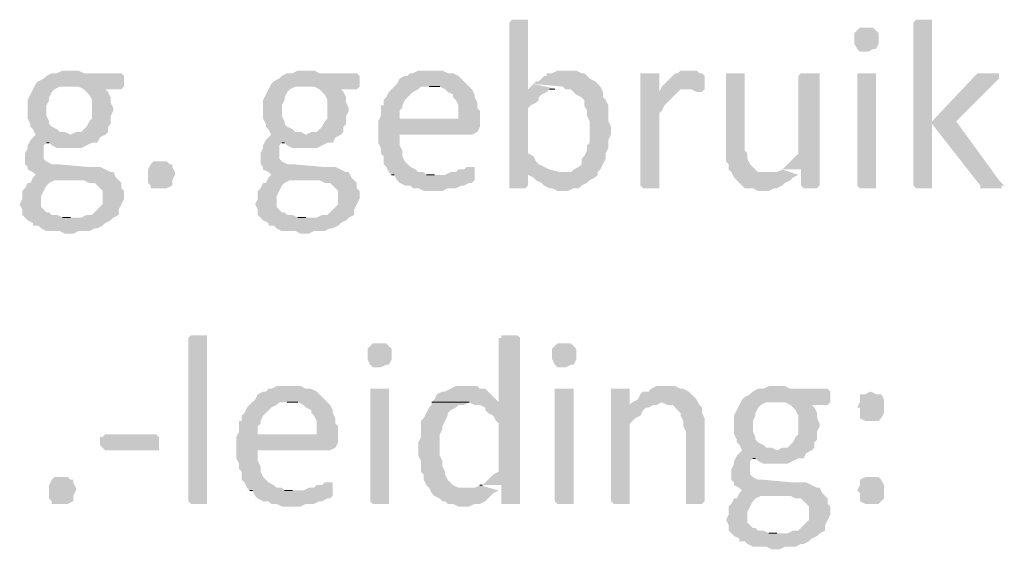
# Model space of a CAD drawing. Header units: millimetres. Extents: x -197899 to 120983, y -4228 to 45370.
# Tile 103 of 200: x -132430 to -130872, y 341 to 1179. Entities that reach past the tile are written whole.
import ezdxf

# ---------------------------------------------------------------- set-up
doc = ezdxf.new("R2010")
doc.units = ezdxf.units.MM
for name, color, linetype in [('AL63----', 7, 'Continuous'), ('PDF_Geometry', 8, 'Continuous'), ('PDF_Solid Fills', 8, 'Continuous')]:
    doc.layers.add(name, color=color, linetype=linetype)

# ---------------------------------------------------------------- blocks, each defined once
blk = doc.blocks.new('A$C01523A58')
at = {"layer": 'PDF_Solid Fills'}
for points in [[(30535, -27973.8), (30522.3, -27973.8), (30518, -27978.1), (30518, -28240.5), (30543.4, -28240.5), (30547.7, -28236.3), (30547.7, -28215.1), (30581.6, -28210.9), (30573.1, -28206.7), (30573.1, -28206.7), (30564.6, -28202.5), (30560.4, -28198.2), (30556.1, -28189.7), (30547.7, -28185.5), (30547.7, -28113.6), (30551.9, -28109.3), (30560.4, -28105.1), (30564.6, -28100.8), (30564.6, -28096.6), (30568.8, -28092.4), (30577.3, -28088.2), (30581.6, -28083.9), (30590, -28083.9), (30547.7, -28083.9), (30547.7, -27978.1), (30547.7, -27973.8), (30543.4, -27973.8)], [(31174.2, -27973.8), (31161.5, -27973.8), (31157.3, -27978.1), (31157.3, -28236.3), (31157.3, -28236.3), (31161.5, -28240.5), (31186.9, -28240.5), (31186.9, -28236.3), (31186.9, -27978.1), (31186.9, -27973.8), (31182.7, -27973.8)], [(31085.3, -27986.6), (31072.6, -27986.6), (31068.4, -27990.8), (31068.4, -27990.8), (31064.1, -27995), (31064.1, -28003.5), (31064.1, -28012), (31068.4, -28020.4), (31068.4, -28020.4), (31072.6, -28024.6), (31085.3, -28024.6), (31093.8, -28020.4), (31098, -28020.4), (31102.2, -28012), (31102.2, -28003.5), (31102.2, -27995), (31098, -27990.8), (31098, -27990.8), (31093.8, -27986.6)], [(29823.8, -28054.3), (29811.1, -28054.3), (29802.6, -28058.5), (29794.1, -28058.5), (29785.7, -28062.8), (29781.4, -28067), (29773, -28071.2), (29773, -28071.2), (29768.7, -28075.5), (29823.8, -28079.7), (29836.4, -28079.7), (29844.9, -28083.9), (29849.2, -28088.2), (29853.4, -28092.4), (29857.7, -28100.8), (29857.7, -28130.5), (29853.4, -28134.7), (29849.2, -28143.2), (29844.9, -28147.4), (29840.7, -28151.6), (29832.3, -28151.6), (29823.8, -28155.9), (29768.7, -28155.9), (29764.5, -28160.1), (29760.3, -28164.3), (29756, -28172.8), (29756, -28177.1), (29751.8, -28185.5), (29751.8, -28194), (29751.8, -28202.5), (29756, -28206.7), (29756, -28210.9), (29764.5, -28215.1), (29768.7, -28219.4), (29764.5, -28223.6), (29798.4, -28227.9), (29844.9, -28227.9), (29853.4, -28232.1), (29861.8, -28232.1), (29866.1, -28236.3), (29870.3, -28240.5), (29874.6, -28244.8), (29874.6, -28265.9), (29870.3, -28270.2), (29866.1, -28274.4), (29861.8, -28278.7), (29857.7, -28282.8), (29849.2, -28282.8), (29840.7, -28287.1), (29751.8, -28287.1), (29756, -28291.3), (29764.5, -28295.6), (29764.5, -28299.8), (29773, -28299.8), (29777.2, -28304.1), (29785.7, -28308.3), (29806.9, -28308.3), (29815.3, -28312.5), (29828, -28312.5), (29836.4, -28308.3), (29853.4, -28308.3), (29861.8, -28304.1), (29866.1, -28304.1), (29874.6, -28299.8), (29878.8, -28295.6), (29887.2, -28291.3), (29887.2, -28291.3), (29891.5, -28287.1), (29900, -28282.8), (29900, -28274.4), (29904.2, -28265.9), (29908.5, -28257.5), (29908.5, -28244.8), (29904.2, -28240.5), (29904.2, -28232.1), (29900, -28227.9), (29895.7, -28223.6), (29891.5, -28215.1), (29887.2, -28215.1), (29878.8, -28210.9), (29870.3, -28206.7), (29849.2, -28206.7), (29802.6, -28202.5), (29794.1, -28202.5), (29785.7, -28198.2), (29781.4, -28194), (29781.4, -28185.5), (29781.4, -28172.8), (29785.7, -28168.6), (29866.1, -28168.6), (29870.3, -28160.1), (29870.3, -28160.1), (29878.8, -28155.9), (29883.1, -28151.6), (29883.1, -28143.2), (29887.2, -28138.9), (29887.2, -28126.2), (29891.5, -28117.8), (29891.5, -28113.6), (29887.2, -28105.1), (29887.2, -28096.6), (29887.2, -28096.6), (29883.1, -28088.2), (29878.8, -28083.9), (29904.2, -28083.9), (29908.5, -28079.7), (29908.5, -28062.8), (29904.2, -28058.5), (29844.9, -28058.5), (29836.4, -28054.3), (29832.3, -28054.3)], [(30196.3, -28054.3), (30183.6, -28054.3), (30175.1, -28058.5), (30166.7, -28058.5), (30158.2, -28062.8), (30153.9, -28067), (30145.5, -28071.2), (30145.5, -28071.2), (30141.3, -28075.5), (30196.3, -28079.7), (30209, -28079.7), (30217.5, -28083.9), (30221.7, -28088.2), (30226, -28092.4), (30230.2, -28100.8), (30230.2, -28130.5), (30226, -28134.7), (30221.7, -28143.2), (30217.5, -28147.4), (30213.2, -28151.6), (30204.8, -28151.6), (30196.3, -28155.9), (30141.3, -28155.9), (30137, -28160.1), (30132.8, -28164.3), (30128.5, -28172.8), (30128.5, -28177.1), (30124.4, -28185.5), (30124.4, -28194), (30124.4, -28202.5), (30128.5, -28206.7), (30128.5, -28210.9), (30137, -28215.1), (30141.3, -28219.4), (30137, -28223.6), (30170.9, -28227.9), (30217.5, -28227.9), (30226, -28232.1), (30234.4, -28232.1), (30238.6, -28236.3), (30242.9, -28240.5), (30247.1, -28244.8), (30247.1, -28265.9), (30242.9, -28270.2), (30238.6, -28274.4), (30234.4, -28278.7), (30230.2, -28282.8), (30221.7, -28282.8), (30213.2, -28287.1), (30124.4, -28287.1), (30128.5, -28291.3), (30137, -28295.6), (30137, -28299.8), (30145.5, -28299.8), (30149.7, -28304.1), (30158.2, -28308.3), (30179.3, -28308.3), (30187.8, -28312.5), (30200.6, -28312.5), (30209, -28308.3), (30226, -28308.3), (30234.4, -28304.1), (30238.6, -28304.1), (30247.1, -28299.8), (30251.3, -28295.6), (30259.8, -28291.3), (30259.8, -28291.3), (30264, -28287.1), (30272.5, -28282.8), (30272.5, -28274.4), (30276.7, -28265.9), (30281, -28257.5), (30281, -28244.8), (30276.7, -28240.5), (30276.7, -28232.1), (30272.5, -28227.9), (30268.3, -28223.6), (30264, -28215.1), (30259.8, -28215.1), (30251.3, -28210.9), (30242.9, -28206.7), (30221.7, -28206.7), (30175.1, -28202.5), (30166.7, -28202.5), (30158.2, -28198.2), (30153.9, -28194), (30153.9, -28185.5), (30153.9, -28172.8), (30158.2, -28168.6), (30238.6, -28168.6), (30242.9, -28160.1), (30242.9, -28160.1), (30251.3, -28155.9), (30255.6, -28151.6), (30255.6, -28143.2), (30259.8, -28138.9), (30259.8, -28126.2), (30264, -28117.8), (30264, -28113.6), (30259.8, -28105.1), (30259.8, -28096.6), (30259.8, -28096.6), (30255.6, -28088.2), (30251.3, -28083.9), (30276.7, -28083.9), (30281, -28079.7), (30281, -28062.8), (30276.7, -28058.5), (30217.5, -28058.5), (30209, -28054.3), (30204.8, -28054.3)], [(30395.2, -28054.3), (30374.1, -28054.3), (30365.7, -28058.5), (30361.4, -28058.5), (30357.2, -28062.8), (30352.9, -28062.8), (30344.5, -28067), (30340.3, -28075.5), (30336, -28079.7), (30331.8, -28083.9), (30327.5, -28088.2), (30323.3, -28096.6), (30319.1, -28100.8), (30319.1, -28109.3), (30314.8, -28109.3), (30314.8, -28126.2), (30310.6, -28134.7), (30344.5, -28130.5), (30344.5, -28117.8), (30348.7, -28113.6), (30348.7, -28109.3), (30352.9, -28100.8), (30357.2, -28096.6), (30361.4, -28092.4), (30365.7, -28088.2), (30374.1, -28083.9), (30378.3, -28079.7), (30454.5, -28079.7), (30450.3, -28075.5), (30441.8, -28067), (30437.6, -28062.8), (30429.1, -28058.5), (30420.6, -28058.5), (30412.2, -28054.3), (30403.7, -28054.3)], [(30606.9, -28054.3), (30594.2, -28054.3), (30585.8, -28058.5), (30577.3, -28058.5), (30577.3, -28062.8), (30573.1, -28062.8), (30564.6, -28071.2), (30560.4, -28071.2), (30556.1, -28075.5), (30602.7, -28079.7), (30606.9, -28083.9), (30615.4, -28083.9), (30619.6, -28088.2), (30623.9, -28092.4), (30632.3, -28096.6), (30636.5, -28100.8), (30636.5, -28109.3), (30640.8, -28117.8), (30640.8, -28126.2), (30640.8, -28126.2), (30645, -28134.7), (30645, -28151.6), (30645, -28168.6), (30640.8, -28172.8), (30640.8, -28181.3), (30636.5, -28189.7), (30632.3, -28194), (30632.3, -28202.5), (30628.1, -28206.7), (30619.6, -28210.9), (30615.4, -28215.1), (30598.5, -28215.1), (30547.7, -28219.4), (30556.1, -28223.6), (30560.4, -28227.9), (30560.4, -28227.9), (30568.8, -28232.1), (30573.1, -28236.3), (30581.6, -28240.5), (30585.8, -28240.5), (30594.2, -28244.8), (30611.2, -28244.8), (30619.6, -28240.5), (30628.1, -28240.5), (30632.3, -28236.3), (30640.8, -28232.1), (30645, -28227.9), (30653.5, -28223.6), (30657.7, -28219.4), (30657.7, -28215.1), (30661.9, -28210.9), (30666.2, -28202.5), (30670.4, -28194), (30670.4, -28185.5), (30670.4, -28185.5), (30674.7, -28177.1), (30674.7, -28164.3), (30678.9, -28155.9), (30678.9, -28143.2), (30674.7, -28134.7), (30674.7, -28109.3), (30674.7, -28109.3), (30670.4, -28100.8), (30666.2, -28096.6), (30666.2, -28088.2), (30661.9, -28079.7), (30657.7, -28075.5), (30653.5, -28071.2), (30645, -28067), (30640.8, -28062.8), (30636.5, -28058.5), (30632.3, -28058.5), (30623.9, -28054.3), (30615.4, -28054.3)], [(30801.7, -28054.3), (30788.9, -28054.3), (30784.7, -28058.5), (30780.5, -28058.5), (30772, -28067), (30767.8, -28071.2), (30763.6, -28075.5), (30759.3, -28079.7), (30755.1, -28088.2), (30784.7, -28088.2), (30788.9, -28083.9), (30797.4, -28083.9), (30827.1, -28079.7), (30827.1, -28062.8), (30827.1, -28062.8), (30822.8, -28058.5), (30818.6, -28058.5), (30814.3, -28054.3), (30805.9, -28054.3)], [(30738.2, -28058.5), (30725.5, -28058.5), (30725.5, -28236.3), (30725.5, -28236.3), (30729.7, -28240.5), (30755.1, -28240.5), (30755.1, -28236.3), (30755.1, -28122), (30759.3, -28117.8), (30763.6, -28109.3), (30767.8, -28105.1), (30767.8, -28105.1), (30776.3, -28096.6), (30780.5, -28092.4), (30784.7, -28088.2), (30755.1, -28088.2), (30755.1, -28058.5), (30746.6, -28058.5)], [(30873.6, -28058.5), (30860.9, -28058.5), (30860.9, -28168.6), (30860.9, -28198.2), (30865.2, -28202.5), (30865.2, -28210.9), (30869.4, -28215.1), (30873.6, -28223.6), (30873.6, -28223.6), (30877.9, -28227.9), (30886.3, -28236.3), (30890.6, -28240.5), (30903.3, -28240.5), (30911.7, -28244.8), (30928.6, -28244.8), (30937.1, -28240.5), (30941.4, -28240.5), (30949.8, -28236.3), (30954, -28232.1), (30962.5, -28227.9), (30966.8, -28223.6), (30975.3, -28219.4), (30928.6, -28215.1), (30911.7, -28215.1), (30907.5, -28210.9), (30899, -28202.5), (30899, -28202.5), (30894.8, -28194), (30894.8, -28185.5), (30890.6, -28181.3), (30890.6, -28058.5), (30882.1, -28058.5)], [(30992.2, -28058.5), (30979.5, -28058.5), (30975.3, -28062.8), (30975.3, -28185.5), (30975.3, -28185.5), (30966.8, -28194), (30962.5, -28198.2), (30958.3, -28202.5), (30954, -28206.7), (30949.8, -28210.9), (30979.5, -28210.9), (30979.5, -28236.3), (30979.5, -28236.3), (30983.7, -28240.5), (31004.9, -28240.5), (31009.1, -28236.3), (31009.1, -28058.5), (31000.7, -28058.5)], [(31085.3, -28058.5), (31068.4, -28058.5), (31068.4, -28236.3), (31068.4, -28236.3), (31072.6, -28240.5), (31098, -28240.5), (31098, -28236.3), (31098, -28058.5), (31093.8, -28058.5)], [(31275.8, -28058.5), (31258.9, -28058.5), (31254.6, -28062.8), (31186.9, -28134.7), (31186.9, -28138.9), (31263.1, -28236.3), (31263.1, -28240.5), (31296.9, -28240.5), (31296.9, -28236.3), (31301.2, -28236.3), (31296.9, -28232.1), (31292.8, -28227.9), (31225, -28134.7), (31288.5, -28071.2), (31292.8, -28067), (31292.8, -28058.5), (31284.3, -28058.5)], [(29768.7, -28075.5), (29764.5, -28083.9), (29760.3, -28092.4), (29760.3, -28092.4), (29756, -28100.8), (29756, -28130.5), (29760.3, -28138.9), (29760.3, -28143.2), (29764.5, -28147.4), (29768.7, -28155.9), (29823.8, -28155.9), (29815.3, -28151.6), (29806.9, -28151.6), (29802.6, -28147.4), (29794.1, -28143.2), (29789.9, -28138.9), (29789.9, -28134.7), (29785.7, -28126.2), (29785.7, -28109.3), (29789.9, -28100.8), (29789.9, -28096.6), (29794.1, -28088.2), (29798.4, -28083.9), (29806.9, -28079.7), (29823.8, -28079.7)], [(30141.3, -28075.5), (30137, -28083.9), (30132.8, -28092.4), (30132.8, -28092.4), (30128.5, -28100.8), (30128.5, -28130.5), (30132.8, -28138.9), (30132.8, -28143.2), (30137, -28147.4), (30141.3, -28155.9), (30196.3, -28155.9), (30187.8, -28151.6), (30179.3, -28151.6), (30175.1, -28147.4), (30166.7, -28143.2), (30162.4, -28138.9), (30162.4, -28134.7), (30158.2, -28126.2), (30158.2, -28109.3), (30162.4, -28100.8), (30162.4, -28096.6), (30166.7, -28088.2), (30170.9, -28083.9), (30179.3, -28079.7), (30196.3, -28079.7)], [(30454.5, -28079.7), (30391, -28079.7), (30408, -28079.7), (30416.4, -28083.9), (30420.6, -28088.2), (30429.1, -28092.4), (30429.1, -28096.6), (30433.4, -28100.8), (30437.6, -28109.3), (30437.6, -28130.5), (30344.5, -28130.5), (30310.6, -28134.7), (30310.6, -28151.6), (30310.6, -28168.6), (30314.8, -28177.1), (30314.8, -28185.5), (30319.1, -28189.7), (30319.1, -28202.5), (30323.3, -28206.7), (30327.5, -28215.1), (30331.8, -28219.4), (30399.5, -28219.4), (30386.8, -28219.4), (30382.6, -28215.1), (30374.1, -28215.1), (30369.8, -28210.9), (30361.4, -28206.7), (30357.2, -28202.5), (30352.9, -28198.2), (30348.7, -28189.7), (30348.7, -28181.3), (30348.7, -28181.3), (30344.5, -28172.8), (30344.5, -28155.9), (30458.8, -28155.9), (30467.3, -28151.6), (30467.3, -28151.6), (30471.5, -28143.2), (30471.5, -28134.7), (30471.5, -28117.8), (30467.3, -28113.6), (30467.3, -28105.1), (30463, -28096.6), (30463, -28092.4), (30458.8, -28083.9)], [(30827.1, -28079.7), (30797.4, -28083.9), (30805.9, -28083.9), (30814.3, -28088.2), (30822.8, -28088.2), (30827.1, -28083.9)], [(29866.1, -28168.6), (29785.7, -28168.6), (29789.9, -28168.6), (29794.1, -28172.8), (29802.6, -28177.1), (29840.7, -28177.1), (29849.2, -28172.8), (29849.2, -28172.8), (29857.7, -28168.6)], [(30238.6, -28168.6), (30158.2, -28168.6), (30162.4, -28168.6), (30166.7, -28172.8), (30175.1, -28177.1), (30213.2, -28177.1), (30221.7, -28172.8), (30221.7, -28172.8), (30230.2, -28168.6)], [(29988.9, -28219.4), (29984.6, -28227.9), (29984.6, -28236.3), (29984.6, -28236.3), (29976.2, -28240.5), (29950.8, -28240.5), (29950.8, -28236.3), (29946.5, -28232.1), (29946.5, -28210.9), (29950.8, -28202.5), (29950.8, -28202.5), (29955, -28198.2), (29976.2, -28198.2), (29980.4, -28202.5), (29984.6, -28202.5), (29984.6, -28206.7), (29988.9, -28215.1)], [(30458.8, -28206.7), (30450.3, -28206.7), (30446.1, -28210.9), (30437.6, -28210.9), (30433.4, -28215.1), (30424.9, -28215.1), (30416.4, -28219.4), (30331.8, -28219.4), (30336, -28219.4), (30340.3, -28227.9), (30344.5, -28232.1), (30352.9, -28236.3), (30361.4, -28236.3), (30365.7, -28240.5), (30374.1, -28240.5), (30382.6, -28244.8), (30412.2, -28244.8), (30420.6, -28240.5), (30433.4, -28240.5), (30441.8, -28236.3), (30446.1, -28236.3), (30454.5, -28232.1), (30458.8, -28232.1), (30463, -28227.9), (30463, -28223.6), (30463, -28206.7)], [(29764.5, -28223.6), (29760.3, -28232.1), (29756, -28232.1), (29751.8, -28240.5), (29747.6, -28244.8), (29747.6, -28257.5), (29743.3, -28265.9), (29743.3, -28265.9), (29747.6, -28274.4), (29747.6, -28282.8), (29751.8, -28287.1), (29823.8, -28287.1), (29811.1, -28287.1), (29802.6, -28282.8), (29794.1, -28282.8), (29789.9, -28278.7), (29785.7, -28278.7), (29781.4, -28274.4), (29777.2, -28270.2), (29777.2, -28261.7), (29777.2, -28253.3), (29777.2, -28253.3), (29781.4, -28244.8), (29781.4, -28244.8), (29785.7, -28236.3), (29789.9, -28232.1), (29798.4, -28227.9)], [(30137, -28223.6), (30132.8, -28232.1), (30128.5, -28232.1), (30124.4, -28240.5), (30120.1, -28244.8), (30120.1, -28257.5), (30115.9, -28265.9), (30115.9, -28265.9), (30120.1, -28274.4), (30120.1, -28282.8), (30124.4, -28287.1), (30196.3, -28287.1), (30183.6, -28287.1), (30175.1, -28282.8), (30166.7, -28282.8), (30162.4, -28278.7), (30158.2, -28278.7), (30153.9, -28274.4), (30149.7, -28270.2), (30149.7, -28261.7), (30149.7, -28253.3), (30149.7, -28253.3), (30153.9, -28244.8), (30153.9, -28244.8), (30158.2, -28236.3), (30162.4, -28232.1), (30170.9, -28227.9)], [(30039.7, -28735.9), (30039.7, -28740.1), (30014.3, -28740.1), (30010, -28735.9), (30010, -28477.6), (30010, -28477.6), (30014.3, -28473.4), (30039.7, -28473.4), (30039.7, -28477.6)], [(30518, -28473.4), (30505.3, -28473.4), (30505.3, -28477.6), (30501.1, -28477.6), (30501.1, -28579.2), (30395.2, -28579.2), (30454.5, -28579.2), (30463, -28583.4), (30471.5, -28583.4), (30479.9, -28587.7), (30479.9, -28591.9), (30484.2, -28596.2), (30492.6, -28600.4), (30496.9, -28608.8), (30501.1, -28613.1), (30501.1, -28689.3), (30492.6, -28693.5), (30488.4, -28697.7), (30488.4, -28697.7), (30479.9, -28706.2), (30475.7, -28710.5), (30471.5, -28710.5), (30505.3, -28710.5), (30505.3, -28740.1), (30535, -28740.1), (30535, -28477.6), (30535, -28477.6), (30530.7, -28473.4), (30526.5, -28473.4)], [(30314.8, -28486.1), (30302.1, -28486.1), (30297.9, -28490.3), (30297.9, -28490.3), (30293.7, -28494.6), (30293.7, -28503), (30293.7, -28511.5), (30297.9, -28520), (30297.9, -28520), (30302.1, -28524.2), (30314.8, -28524.2), (30323.3, -28520), (30327.5, -28520), (30331.8, -28511.5), (30331.8, -28503), (30331.8, -28494.6), (30327.5, -28490.3), (30327.5, -28490.3), (30323.3, -28486.1)], [(30606.9, -28486.1), (30594.2, -28486.1), (30590, -28490.3), (30590, -28490.3), (30585.8, -28494.6), (30585.8, -28503), (30585.8, -28511.5), (30590, -28520), (30590, -28520), (30594.2, -28524.2), (30606.9, -28524.2), (30615.4, -28520), (30619.6, -28520), (30623.9, -28511.5), (30623.9, -28503), (30623.9, -28494.6), (30619.6, -28490.3), (30619.6, -28490.3), (30615.4, -28486.1)], [(30170.9, -28553.8), (30149.7, -28553.8), (30141.3, -28558), (30137, -28558), (30132.8, -28562.3), (30128.5, -28562.3), (30120.1, -28566.5), (30115.9, -28575), (30111.6, -28579.2), (30107.4, -28583.4), (30103.1, -28587.7), (30099, -28596.2), (30094.7, -28600.4), (30094.7, -28608.8), (30090.5, -28608.8), (30090.5, -28625.8), (30086.2, -28634.2), (30120.1, -28630), (30120.1, -28617.3), (30124.4, -28613.1), (30124.4, -28608.8), (30128.5, -28600.4), (30132.8, -28596.2), (30137, -28591.9), (30141.3, -28587.7), (30149.7, -28583.4), (30153.9, -28579.2), (30230.2, -28579.2), (30226, -28575), (30217.5, -28566.5), (30213.2, -28562.3), (30204.8, -28558), (30196.3, -28558), (30187.8, -28553.8), (30179.3, -28553.8)], [(30450.3, -28553.8), (30433.4, -28553.8), (30424.9, -28558), (30416.4, -28562.3), (30412.2, -28562.3), (30403.7, -28566.5), (30399.5, -28575), (30395.2, -28579.2), (30501.1, -28579.2), (30496.9, -28575), (30488.4, -28566.5), (30484.2, -28562.3), (30479.9, -28558), (30471.5, -28558), (30467.3, -28553.8), (30458.8, -28553.8)], [(30767.8, -28553.8), (30750.9, -28553.8), (30742.4, -28558), (30738.2, -28562.3), (30729.7, -28562.3), (30725.5, -28566.5), (30721.2, -28575), (30712.8, -28579.2), (30759.3, -28579.2), (30767.8, -28583.4), (30776.3, -28583.4), (30780.5, -28587.7), (30788.9, -28596.2), (30788.9, -28600.4), (30793.2, -28608.8), (30793.2, -28617.3), (30797.4, -28625.8), (30797.4, -28735.9), (30797.4, -28740.1), (30822.8, -28740.1), (30827.1, -28735.9), (30827.1, -28630), (30827.1, -28604.6), (30822.8, -28596.2), (30822.8, -28587.7), (30818.6, -28583.4), (30814.3, -28575), (30814.3, -28575), (30805.9, -28566.5), (30801.7, -28562.3), (30793.2, -28558), (30788.9, -28558), (30780.5, -28553.8), (30776.3, -28553.8)], [(30941.4, -28553.8), (30928.6, -28553.8), (30920.2, -28558), (30911.7, -28558), (30903.3, -28562.3), (30899, -28566.5), (30890.6, -28570.8), (30890.6, -28570.8), (30886.3, -28575), (30941.4, -28579.2), (30954, -28579.2), (30962.5, -28583.4), (30966.8, -28587.7), (30971, -28591.9), (30975.3, -28600.4), (30975.3, -28630), (30971, -28634.2), (30966.8, -28642.7), (30962.5, -28647), (30958.3, -28651.2), (30949.8, -28651.2), (30941.4, -28655.4), (30886.3, -28655.4), (30882.1, -28659.6), (30877.9, -28663.9), (30873.6, -28672.4), (30873.6, -28676.6), (30869.4, -28685.1), (30869.4, -28693.5), (30869.4, -28702), (30873.6, -28706.2), (30873.6, -28710.5), (30882.1, -28714.7), (30886.3, -28718.9), (30882.1, -28723.1), (30916, -28727.4), (30962.5, -28727.4), (30971, -28731.6), (30979.5, -28731.6), (30983.7, -28735.9), (30987.9, -28740.1), (30992.2, -28744.3), (30992.2, -28765.5), (30987.9, -28769.7), (30983.7, -28773.9), (30979.5, -28778.2), (30975.3, -28782.4), (30966.8, -28782.4), (30958.3, -28786.7), (30869.4, -28786.7), (30873.6, -28790.9), (30882.1, -28795.1), (30882.1, -28799.3), (30890.6, -28799.3), (30894.8, -28803.6), (30903.3, -28807.8), (30924.4, -28807.8), (30932.9, -28812.1), (30945.6, -28812.1), (30954, -28807.8), (30971, -28807.8), (30979.5, -28803.6), (30983.7, -28803.6), (30992.2, -28799.3), (30996.4, -28795.1), (31004.9, -28790.9), (31004.9, -28790.9), (31009.1, -28786.7), (31017.6, -28782.4), (31017.6, -28773.9), (31021.8, -28765.5), (31026.1, -28757), (31026.1, -28744.3), (31021.8, -28740.1), (31021.8, -28731.6), (31017.6, -28727.4), (31013.3, -28723.1), (31009.1, -28714.7), (31004.9, -28714.7), (30996.4, -28710.5), (30987.9, -28706.2), (30966.8, -28706.2), (30920.2, -28702), (30911.7, -28702), (30903.3, -28697.7), (30899, -28693.5), (30899, -28685.1), (30899, -28672.4), (30903.3, -28668.1), (30983.7, -28668.1), (30987.9, -28659.6), (30987.9, -28659.6), (30996.4, -28655.4), (31000.7, -28651.2), (31000.7, -28642.7), (31004.9, -28638.5), (31004.9, -28625.8), (31009.1, -28617.3), (31009.1, -28613.1), (31004.9, -28604.6), (31004.9, -28596.2), (31004.9, -28596.2), (31000.7, -28587.7), (30996.4, -28583.4), (31021.8, -28583.4), (31026.1, -28579.2), (31026.1, -28562.3), (31021.8, -28558), (30962.5, -28558), (30954, -28553.8), (30949.8, -28553.8)], [(30314.8, -28558), (30297.9, -28558), (30297.9, -28735.9), (30297.9, -28735.9), (30302.1, -28740.1), (30327.5, -28740.1), (30327.5, -28735.9), (30327.5, -28558), (30323.3, -28558)], [(30606.9, -28558), (30590, -28558), (30590, -28735.9), (30590, -28735.9), (30594.2, -28740.1), (30619.6, -28740.1), (30619.6, -28735.9), (30619.6, -28558), (30615.4, -28558)], [(30691.6, -28558), (30678.9, -28558), (30678.9, -28735.9), (30678.9, -28735.9), (30683.1, -28740.1), (30708.6, -28740.1), (30708.6, -28735.9), (30708.6, -28613.1), (30712.8, -28608.8), (30717, -28604.6), (30725.5, -28600.4), (30729.7, -28591.9), (30734, -28587.7), (30738.2, -28587.7), (30708.6, -28583.4), (30708.6, -28558), (30700.1, -28558)], [(31089.5, -28562.3), (31089.5, -28562.3), (31081, -28566.5), (31072.6, -28566.5), (31072.6, -28579.2), (31068.4, -28587.7), (31072.6, -28587.7), (31072.6, -28604.6), (31081, -28608.8), (31102.2, -28608.8), (31106.5, -28604.6), (31110.7, -28596.2), (31110.7, -28575), (31106.5, -28566.5), (31098, -28566.5)], [(30230.2, -28579.2), (30166.7, -28579.2), (30183.6, -28579.2), (30192.1, -28583.4), (30196.3, -28587.7), (30204.8, -28591.9), (30204.8, -28596.2), (30209, -28600.4), (30213.2, -28608.8), (30213.2, -28630), (30120.1, -28630), (30086.2, -28634.2), (30086.2, -28651.2), (30086.2, -28668.1), (30090.5, -28676.6), (30090.5, -28685.1), (30094.7, -28689.3), (30094.7, -28702), (30099, -28706.2), (30103.1, -28714.7), (30107.4, -28718.9), (30175.1, -28718.9), (30162.4, -28718.9), (30158.2, -28714.7), (30149.7, -28714.7), (30145.5, -28710.5), (30137, -28706.2), (30132.8, -28702), (30128.5, -28697.7), (30124.4, -28689.3), (30124.4, -28680.8), (30124.4, -28680.8), (30120.1, -28672.4), (30120.1, -28655.4), (30234.4, -28655.4), (30242.9, -28651.2), (30242.9, -28651.2), (30247.1, -28642.7), (30247.1, -28634.2), (30247.1, -28617.3), (30242.9, -28613.1), (30242.9, -28604.6), (30238.6, -28596.2), (30238.6, -28591.9), (30234.4, -28583.4)], [(30395.2, -28579.2), (30395.2, -28583.4), (30391, -28587.7), (30386.8, -28596.2), (30382.6, -28604.6), (30378.3, -28608.8), (30378.3, -28634.2), (30374.1, -28642.7), (30374.1, -28663.9), (30378.3, -28672.4), (30378.3, -28689.3), (30382.6, -28693.5), (30382.6, -28702), (30386.8, -28710.5), (30391, -28714.7), (30395.2, -28723.1), (30399.5, -28727.4), (30408, -28731.6), (30412.2, -28735.9), (30416.4, -28735.9), (30420.6, -28740.1), (30429.1, -28740.1), (30437.6, -28744.3), (30454.5, -28744.3), (30463, -28740.1), (30471.5, -28740.1), (30479.9, -28735.9), (30484.2, -28731.6), (30488.4, -28727.4), (30492.6, -28723.1), (30501.1, -28718.9), (30450.3, -28714.7), (30437.6, -28714.7), (30429.1, -28710.5), (30424.9, -28706.2), (30420.6, -28702), (30416.4, -28693.5), (30416.4, -28689.3), (30412.2, -28680.8), (30412.2, -28672.4), (30412.2, -28672.4), (30408, -28663.9), (30408, -28647), (30408, -28630), (30412.2, -28621.6), (30412.2, -28617.3), (30416.4, -28608.8), (30420.6, -28600.4), (30420.6, -28596.2), (30424.9, -28591.9), (30433.4, -28587.7), (30437.6, -28583.4), (30446.1, -28583.4), (30454.5, -28579.2)], [(30712.8, -28579.2), (30708.6, -28583.4), (30738.2, -28587.7), (30746.6, -28583.4), (30750.9, -28583.4), (30759.3, -28579.2)], [(30886.3, -28575), (30882.1, -28583.4), (30877.9, -28591.9), (30877.9, -28591.9), (30873.6, -28600.4), (30873.6, -28630), (30877.9, -28638.5), (30877.9, -28642.7), (30882.1, -28647), (30886.3, -28655.4), (30941.4, -28655.4), (30932.9, -28651.2), (30924.4, -28651.2), (30920.2, -28647), (30911.7, -28642.7), (30907.5, -28638.5), (30907.5, -28634.2), (30903.3, -28625.8), (30903.3, -28608.8), (30907.5, -28600.4), (30907.5, -28596.2), (30911.7, -28587.7), (30916, -28583.4), (30924.4, -28579.2), (30941.4, -28579.2)], [(29963.5, -28642.7), (29963.5, -28655.4), (29878.8, -28655.4), (29874.6, -28651.2), (29874.6, -28651.2), (29870.3, -28647), (29870.3, -28634.2), (29874.6, -28634.2), (29878.8, -28630), (29959.2, -28630), (29963.5, -28634.2), (29963.5, -28638.5)], [(30983.7, -28668.1), (30903.3, -28668.1), (30907.5, -28668.1), (30911.7, -28672.4), (30920.2, -28676.6), (30958.3, -28676.6), (30966.8, -28672.4), (30966.8, -28672.4), (30975.3, -28668.1)], [(29832.3, -28718.9), (29828, -28727.4), (29828, -28735.9), (29828, -28735.9), (29819.5, -28740.1), (29794.1, -28740.1), (29794.1, -28735.9), (29789.9, -28731.6), (29789.9, -28710.5), (29794.1, -28702), (29794.1, -28702), (29798.4, -28697.7), (29819.5, -28697.7), (29823.8, -28702), (29828, -28702), (29828, -28706.2), (29832.3, -28714.7)], [(30234.4, -28706.2), (30226, -28706.2), (30221.7, -28710.5), (30213.2, -28710.5), (30209, -28714.7), (30200.6, -28714.7), (30192.1, -28718.9), (30107.4, -28718.9), (30111.6, -28718.9), (30115.9, -28727.4), (30120.1, -28731.6), (30128.5, -28735.9), (30137, -28735.9), (30141.3, -28740.1), (30149.7, -28740.1), (30158.2, -28744.3), (30187.8, -28744.3), (30196.3, -28740.1), (30209, -28740.1), (30217.5, -28735.9), (30221.7, -28735.9), (30230.2, -28731.6), (30234.4, -28731.6), (30238.6, -28727.4), (30238.6, -28723.1), (30238.6, -28706.2)], [(31089.5, -28697.7), (31081, -28697.7), (31072.6, -28702), (31072.6, -28710.5), (31072.6, -28710.5), (31068.4, -28718.9), (31072.6, -28723.1), (31072.6, -28735.9), (31081, -28740.1), (31102.2, -28740.1), (31106.5, -28735.9), (31110.7, -28731.6), (31110.7, -28710.5), (31106.5, -28702), (31102.2, -28697.7), (31098, -28697.7)], [(30882.1, -28723.1), (30877.9, -28731.6), (30873.6, -28731.6), (30869.4, -28740.1), (30865.2, -28744.3), (30865.2, -28757), (30860.9, -28765.5), (30860.9, -28765.5), (30865.2, -28773.9), (30865.2, -28782.4), (30869.4, -28786.7), (30941.4, -28786.7), (30928.6, -28786.7), (30920.2, -28782.4), (30911.7, -28782.4), (30907.5, -28778.2), (30903.3, -28778.2), (30899, -28773.9), (30894.8, -28769.7), (30894.8, -28761.3), (30894.8, -28752.8), (30894.8, -28752.8), (30899, -28744.3), (30899, -28744.3), (30903.3, -28735.9), (30907.5, -28731.6), (30916, -28727.4)]]:
    blk.add_hatch(color=7, dxfattribs=at).paths.add_polyline_path(points)
at = {"layer": 'PDF_Geometry', "color": 7, "lineweight": 0}
for points in [[(30391, -28079.7), (30408, -28079.7)], [(30581.6, -28083.9), (30590, -28083.9)], [(29785.7, -28168.6), (29789.9, -28168.6)], [(30158.2, -28168.6), (30162.4, -28168.6)], [(30331.8, -28219.4), (30336, -28219.4)], [(30399.5, -28219.4), (30386.8, -28219.4)], [(29823.8, -28287.1), (29811.1, -28287.1)], [(30196.3, -28287.1), (30183.6, -28287.1)], [(30166.7, -28579.2), (30183.6, -28579.2)], [(30395.2, -28579.2), (30454.5, -28579.2)], [(30903.3, -28668.1), (30907.5, -28668.1)], [(30475.7, -28710.5), (30471.5, -28710.5)], [(30107.4, -28718.9), (30111.6, -28718.9)], [(30175.1, -28718.9), (30162.4, -28718.9)], [(30941.4, -28786.7), (30928.6, -28786.7)]]:
    blk.add_lwpolyline(points, dxfattribs=at)
at = {"layer": 'PDF_Solid Fills', "color": 7}
for points in [[(30556.1, -28075.5), (30547.7, -28083.9), (30594.2, -28083.9)], [(30581.6, -28210.9), (30547.7, -28215.1), (30598.5, -28215.1), (30547.7, -28219.4)], [(30949.8, -28210.9), (30941.4, -28215.1), (30975.3, -28219.4), (30928.6, -28215.1)], [(30471.5, -28710.5), (30463, -28714.7), (30501.1, -28718.9), (30450.3, -28714.7)]]:
    blk.add_solid(points, dxfattribs=at)

msp = doc.modelspace()

# ---------------------------------------------------------------- block references
at = {"layer": 'AL63----'}
msp.add_blockref('A$C01523A58', (-162173.6, 29153.2), dxfattribs=at)

doc.saveas('drawing.dxf')
